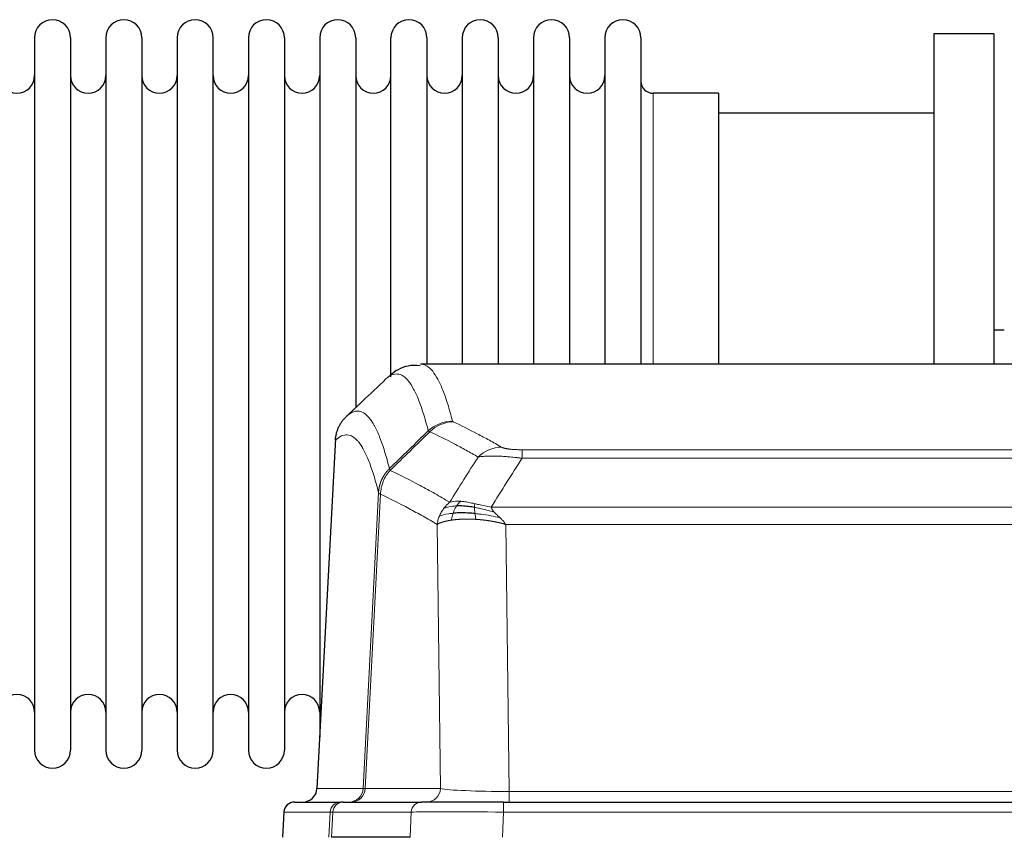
# Model space of a CAD drawing. Header units: millimetres. Extents: x 0 to 29700, y -16 to 21000.
# Tile 160 of 256: x 5057 to 5336, y 18711 to 18943. Entities that reach past the tile are written whole.
import ezdxf

# ---------------------------------------------------------------- set-up
doc = ezdxf.new("R2010")
doc.units = ezdxf.units.MM
doc.layers.add('1', color=7, linetype='Continuous', true_color=0xffffff)

msp = doc.modelspace()

# ---------------------------------------------------------------- linework, layer by layer
at = {"layer": '1', "color": 2, "linetype": 'Continuous', "lineweight": 25}
for p, q in [((5316.013, 18938.803), (5316.013, 18845.205)), ((5333.013, 18938.803), (5316.013, 18938.803)), ((5333.013, 18938.803), (5333.013, 18845.205)), ((5061.213, 18937.703), (5061.213, 18735.903)), ((5071.413, 18937.703), (5071.413, 18735.903)), ((5081.413, 18937.703), (5081.413, 18735.903)), ((5091.613, 18937.703), (5091.613, 18735.903)), ((5101.613, 18937.703), (5101.613, 18735.903)), ((5111.813, 18735.903), (5111.813, 18937.703)), ((5121.813, 18937.703), (5121.813, 18735.903)), ((5132.013, 18937.703), (5132.013, 18735.903)), ((5142.013, 18937.703), (5142.013, 18836.803)), ((5152.213, 18937.703), (5152.213, 18836.803)), ((5162.213, 18841.616), (5162.213, 18937.703)), ((5172.413, 18937.703), (5172.413, 18845.204)), ((5182.413, 18937.703), (5182.413, 18845.204)), ((5192.613, 18937.703), (5192.613, 18845.204)), ((5202.613, 18937.703), (5202.613, 18845.204)), ((5212.813, 18937.703), (5212.813, 18845.204)), ((5222.813, 18937.703), (5222.813, 18845.204)), ((5233.013, 18937.703), (5233.013, 18845.204)), ((5255.013, 18921.953), (5236.513, 18921.953)), ((5255.013, 18921.953), (5255.013, 18845.199)), ((5316.013, 18916.303), (5255.008, 18916.303)), ((5335.989, 18854.823), (5333.012, 18854.823)), ((5433.447, 18845.198), (5170.579, 18845.198)), ((5142.013, 18836.803), (5142.013, 18739.582)), ((5152.213, 18836.803), (5152.213, 18832.881)), ((5146.511, 18824.178), (5141.237, 18724.986)), ((5134.866, 18721.198), (5147.977, 18721.198)), ((5148.674, 18721.198), (5147.977, 18721.198)), ((5148.674, 18721.198), (5170.848, 18721.198)), ((5194.103, 18721.198), (5170.848, 18721.198)), ((5194.103, 18721.198), (5409.923, 18721.198)), ((5131.855, 18718.357), (5131.475, 18711.198)), ((5167.648, 18711.198), (5145.393, 18711.198))]:
    msp.add_line(p, q, dxfattribs=at)
at = {"layer": '1', "color": 4, "linetype": 'Continuous', "lineweight": 13}
for p, q in [((5236.513, 18921.953), (5236.513, 18845.199)), ((5146.497, 18823.684), (5141.249, 18724.989)), ((5199.342, 18820.991), (5404.684, 18820.991)), ((5199.342, 18818.575), (5199.342, 18820.991)), ((5404.684, 18818.575), (5199.342, 18818.575)), ((5154.316, 18724.989), (5158.692, 18808.857)), ((5159.249, 18808.381), (5154.897, 18724.989)), ((5190.61, 18804.744), (5413.416, 18804.744)), ((5176.249, 18724.989), (5175.291, 18799.836)), ((5194.723, 18799.846), (5195.692, 18724.163)), ((5409.303, 18799.846), (5194.723, 18799.846)), ((5141.249, 18724.989), (5154.316, 18724.989)), ((5154.897, 18724.989), (5176.249, 18724.989)), ((5195.692, 18724.163), (5408.335, 18724.163)), ((5195.692, 18721.198), (5195.692, 18724.163)), ((5194.103, 18718.355), (5194.103, 18721.198)), ((5131.872, 18718.355), (5131.491, 18711.198)), ((5144.982, 18718.355), (5131.872, 18718.355)), ((5144.609, 18711.198), (5144.982, 18718.355)), ((5145.767, 18718.355), (5145.393, 18711.198)), ((5167.941, 18718.355), (5145.767, 18718.355)), ((5167.648, 18711.198), (5167.941, 18718.355)), ((5194.103, 18718.355), (5193.81, 18711.198)), ((5409.923, 18718.355), (5194.103, 18718.355))]:
    msp.add_line(p, q, dxfattribs=at)
at = {"layer": '1', "color": 2, "linetype": 'Continuous', "lineweight": 25}
for centre, radius, start, end in [((5066.313, 18937.703), 5.1, 0, 180), ((5086.513, 18937.703), 5.1, 0, 180), ((5106.713, 18937.703), 5.1, 0, 180), ((5126.913, 18937.703), 5.1, 0, 180), ((5147.113, 18937.703), 5.1, 0, 180), ((5167.313, 18937.703), 5.1, 0, 180), ((5187.513, 18937.703), 5.1, 0, 180), ((5207.713, 18937.703), 5.1, 0, 180), ((5227.913, 18937.703), 5.1, 0, 180), ((5056.213, 18926.953), 5, 180, 0), ((5076.413, 18926.953), 5, 180, 0), ((5096.613, 18926.953), 5, 180, 0), ((5116.813, 18926.953), 5, 180, 0), ((5137.013, 18926.953), 5, 180, 0), ((5157.213, 18926.953), 5, 180, 0), ((5177.413, 18926.953), 5, 180, 0), ((5197.613, 18926.953), 5, 180, 0), ((5217.813, 18926.953), 5, 180, 0), ((5236.513, 18925.453), 3.5, 180, 270), ((5056.213, 18746.653), 5, 0, 180), ((5076.413, 18746.653), 5, 0, 180), ((5096.613, 18746.653), 5, 0, 180), ((5116.813, 18746.653), 5, 0, 180), ((5137.013, 18746.653), 5, 0, 180), ((5066.313, 18735.903), 5.1, 180, 0), ((5086.513, 18735.903), 5.1, 180, 0), ((5106.713, 18735.903), 5.1, 180, 0), ((5126.913, 18735.903), 5.1, 180, 0)]:
    msp.add_arc(centre, radius, start, end, dxfattribs=at)
at = {"layer": '1', "color": 4, "linetype": 'Continuous', "lineweight": 13}
for centre, major_axis, ratio, start_param, end_param in [((5179.646, 18819.141), (-9.695, -2.45), 0.9931439, 4.4664808, 5.2238901), ((5179.834, 18818.981), (-4.281, -9.037), 0.9659395, 3.5975691, 4.3432065), ((5193.495, 18811.835), (-4.97, -8.677), 0.9635717, 3.6779385, 4.4208965), ((5150.324, 18725.198), (0, 4), 0.9993908, 3.1415927, 4.6600291), ((5151.021, 18725.198), (0, 4), 0.9702957, 3.1415927, 4.6600291), ((5174.342, 18725.198), (20.038, 0.208), 0.001459, 3.176361, 3.3855124), ((5172.373, 18725.198), (0, 4), 0.9702957, 3.1415927, 4.6600291), ((5195.612, 18725.198), (-20.002, 0.052), 0.0517476, 0.2535919, 1.5749043), ((5147.977, 18718.198), (0, 3), 0.9993908, 0, 1.5184364), ((5148.674, 18718.198), (0, 3), 0.9702957, 0, 1.5184364), ((5170.848, 18718.198), (0, 3), 0.9702957, 0, 1.5184364), ((5171.995, 18718.198), (-27.029, 0.156), 0.000812, 6.0391366, 6.248288), ((5194.154, 18718.198), (-27.018, 0.123), 0.0058026, 4.7143189, 6.0386286)]:
    msp.add_ellipse(centre, major_axis=major_axis, ratio=ratio, start_param=start_param, end_param=end_param, dxfattribs=at)
at = {"layer": '1', "color": 2, "linetype": 'Continuous', "lineweight": 25}
for centre, major_axis, start_param, end_param in [((5137.257, 18725.198), (0, 4), 3.1415927, 4.6600291), ((5134.866, 18718.198), (0, 3), 0, 1.5184364)]:
    msp.add_ellipse(centre, major_axis=major_axis, ratio=0.9993908, start_param=start_param, end_param=end_param, dxfattribs=at)
for points, knots in [([(5170.47, 18844.734), (5169.242, 18844.869), (5165.972, 18844.924), (5162.825, 18842.907), (5161.599, 18841.689), (5161.405, 18841.463)], [0, 0, 0, 0, 0.3007965, 0.8776305, 1, 1, 1, 1]), ([(5146.497, 18823.684), (5146.527, 18824.316), (5146.617, 18824.943), (5146.84, 18825.862), (5146.929, 18826.164), (5147.135, 18826.759), (5147.252, 18827.051), (5147.513, 18827.622), (5147.657, 18827.901), (5147.972, 18828.444), (5148.142, 18828.708), (5148.506, 18829.217), (5148.7, 18829.463), (5149.11, 18829.934), (5149.326, 18830.16), (5149.553, 18830.375)], [0, 0, 0, 0, 0.25, 0.25, 0.375, 0.375, 0.5, 0.5, 0.625, 0.625, 0.75, 0.75, 0.875, 0.875, 1, 1, 1, 1]), ([(5185.842, 18804.655), (5185.613, 18804.694), (5185.386, 18804.731), (5184.485, 18804.866), (5183.825, 18804.944), (5182.556, 18805.048), (5181.946, 18805.073), (5181.174, 18805.071), (5180.985, 18805.067), (5180.799, 18805.061)], [0, 0, 0, 0, 0.125, 0.125, 0.5, 0.5, 0.875, 0.875, 1, 1, 1, 1]), ([(5186.011, 18802.913), (5185.722, 18802.94), (5185.436, 18802.964), (5184.302, 18803.046), (5183.478, 18803.081), (5181.914, 18803.1), (5181.172, 18803.084), (5180.254, 18803.032), (5180.03, 18803.016), (5179.813, 18802.998)], [0, 0, 0, 0, 0.125, 0.125, 0.5, 0.5, 0.875, 0.875, 1, 1, 1, 1])]:
    msp.add_open_spline(points, degree=3, knots=knots, dxfattribs=at)
at = {"layer": '1', "color": 4, "linetype": 'Continuous', "lineweight": 13}
for points, knots in [([(5170.666, 18845.198), (5170.76, 18845.198), (5171.383, 18845.169), (5171.996, 18844.945), (5172.766, 18844.448), (5173.149, 18844.146), (5173.527, 18843.765), (5173.779, 18843.494), (5173.904, 18843.349), (5174.527, 18842.582), (5175.019, 18841.827), (5175.744, 18840.484), (5175.984, 18840.001), (5176.46, 18838.965), (5176.695, 18838.412), (5177.398, 18836.647), (5178.318, 18834.012), (5179.208, 18830.816), (5179.646, 18829.077)], [0, 0, 0, 0, 0.0285367, 0.1904473, 0.1904473, 0.2714026, 0.3118802, 0.3118802, 0.3523578, 0.3523578, 0.5142684, 0.5142684, 0.5952236, 0.5952236, 0.6761789, 0.6761789, 0.8380895, 1, 1, 1, 1]), ([(5172.779, 18826.338), (5172.34, 18828.076), (5171.449, 18831.27), (5170.527, 18833.902), (5169.824, 18835.666), (5169.588, 18836.219), (5169.111, 18837.254), (5168.871, 18837.737), (5168.145, 18839.079), (5167.653, 18839.834), (5167.029, 18840.601), (5166.903, 18840.745), (5166.652, 18841.017), (5166.273, 18841.398), (5165.89, 18841.699), (5165.118, 18842.197), (5164.074, 18842.579), (5162.465, 18842.308), (5161.363, 18841.564), (5160.804, 18841.051)], [0, 0, 0, 0, 0.125, 0.25, 0.25, 0.3125, 0.3125, 0.375, 0.375, 0.5, 0.5, 0.53125, 0.53125, 0.5625, 0.625, 0.625, 0.75, 0.875, 1, 1, 1, 1]), ([(5149.553, 18830.375), (5150.124, 18830.929), (5151.252, 18831.743), (5152.897, 18832.088), (5153.963, 18831.734), (5154.752, 18831.249), (5155.143, 18830.952), (5155.594, 18830.51), (5155.787, 18830.3), (5155.915, 18830.155), (5155.979, 18830.08), (5156.298, 18829.696), (5156.677, 18829.18), (5157.115, 18828.482), (5157.302, 18828.162), (5157.426, 18827.945), (5157.488, 18827.834), (5158.044, 18826.813), (5159.017, 18824.708), (5160.427, 18820.676), (5161.336, 18817.405), (5161.782, 18815.623)], [0, 0, 0, 0, 0.125, 0.25, 0.375, 0.375, 0.4375, 0.46875, 0.484375, 0.484375, 0.5, 0.5, 0.5625, 0.59375, 0.609375, 0.609375, 0.625, 0.625, 0.75, 0.875, 1, 1, 1, 1]), ([(5179.834, 18828.916), (5179.778, 18828.942), (5179.734, 18828.969), (5179.672, 18829.023), (5179.653, 18829.05), (5179.646, 18829.077)], [0, 0, 0, 0, 0.5, 0.5, 1, 1, 1, 1]), ([(5179.834, 18828.916), (5182.119, 18827.828), (5184.4, 18826.687), (5187.816, 18824.893), (5188.953, 18824.282), (5191.226, 18823.032), (5192.361, 18822.393), (5193.495, 18821.741)], [0, 0, 0, 0, 0.5, 0.5, 0.75, 0.75, 1, 1, 1, 1]), ([(5158.692, 18808.857), (5158.248, 18810.637), (5157.342, 18813.905), (5155.935, 18817.937), (5154.965, 18820.045), (5154.41, 18821.067), (5154.349, 18821.179), (5154.225, 18821.397), (5154.039, 18821.717), (5153.602, 18822.417), (5153.223, 18822.936), (5152.906, 18823.322), (5152.842, 18823.397), (5152.714, 18823.543), (5152.522, 18823.754), (5152.072, 18824.199), (5151.682, 18824.5), (5150.896, 18824.991), (5149.832, 18825.355), (5148.191, 18825.029), (5147.067, 18824.23), (5146.497, 18823.684)], [0, 0, 0, 0, 0.125, 0.25, 0.375, 0.375, 0.390625, 0.390625, 0.40625, 0.4375, 0.5, 0.5, 0.515625, 0.515625, 0.53125, 0.5625, 0.625, 0.625, 0.75, 0.875, 1, 1, 1, 1]), ([(5186.915, 18818.916), (5185.779, 18819.569), (5184.643, 18820.208), (5182.368, 18821.459), (5181.229, 18822.071), (5177.81, 18823.867), (5175.526, 18825.01), (5173.237, 18826.099)], [0, 0, 0, 0, 0.25, 0.25, 0.5, 0.5, 1, 1, 1, 1]), ([(5199.342, 18820.991), (5199.159, 18820.991), (5198.977, 18820.992), (5198.613, 18820.997), (5198.433, 18821), (5198.078, 18821.009), (5197.902, 18821.015), (5197.556, 18821.029), (5197.385, 18821.037), (5197.174, 18821.049), (5197.132, 18821.052), (5197.048, 18821.057), (5196.924, 18821.065), (5196.802, 18821.073), (5196.563, 18821.091), (5196.256, 18821.117), (5195.968, 18821.147), (5195.795, 18821.168), (5195.761, 18821.172), (5195.693, 18821.18), (5195.659, 18821.184), (5195.559, 18821.197), (5195.494, 18821.206), (5195.305, 18821.233), (5195.185, 18821.252), (5194.959, 18821.29), (5194.852, 18821.31), (5194.649, 18821.352), (5194.553, 18821.373), (5194.44, 18821.4), (5194.418, 18821.405), (5194.374, 18821.416), (5194.353, 18821.422), (5194.289, 18821.438), (5194.248, 18821.449), (5194.129, 18821.483), (5194.056, 18821.506), (5193.919, 18821.552), (5193.855, 18821.575), (5193.678, 18821.645), (5193.579, 18821.693), (5193.495, 18821.741)], [0, 0, 0, 0, 0.0625, 0.0625, 0.125, 0.125, 0.1875, 0.1875, 0.25, 0.25, 0.265625, 0.265625, 0.28125, 0.3125, 0.3125, 0.375, 0.4375, 0.4375, 0.453125, 0.453125, 0.46875, 0.46875, 0.5, 0.5, 0.5625, 0.5625, 0.625, 0.625, 0.6875, 0.6875, 0.703125, 0.703125, 0.71875, 0.71875, 0.75, 0.75, 0.8125, 0.8125, 0.875, 0.875, 1, 1, 1, 1]), ([(5199.342, 18818.575), (5199.007, 18818.618), (5198.674, 18818.659), (5198.011, 18818.737), (5197.682, 18818.774), (5196.707, 18818.878), (5196.069, 18818.938), (5195.366, 18818.996), (5195.288, 18819.003), (5195.133, 18819.015), (5195.056, 18819.021), (5194.824, 18819.039), (5194.671, 18819.05), (5194.217, 18819.082), (5193.622, 18819.119), (5193.049, 18819.147), (5192.628, 18819.165), (5192.419, 18819.172), (5192.214, 18819.179), (5192.077, 18819.183), (5192.01, 18819.185), (5191.404, 18819.2), (5190.896, 18819.204), (5190.177, 18819.195), (5189.944, 18819.19), (5189.606, 18819.179), (5189.495, 18819.175), (5189.276, 18819.166), (5189.169, 18819.16), (5188.642, 18819.131), (5188.253, 18819.099), (5187.539, 18819.019), (5187.212, 18818.971), (5186.915, 18818.916)], [0, 0, 0, 0, 0.0625, 0.0625, 0.125, 0.125, 0.25, 0.25, 0.265625, 0.265625, 0.28125, 0.28125, 0.3125, 0.3125, 0.375, 0.4375, 0.4375, 0.46875, 0.484375, 0.484375, 0.5, 0.5, 0.625, 0.625, 0.6875, 0.6875, 0.71875, 0.71875, 0.75, 0.75, 0.875, 0.875, 1, 1, 1, 1]), ([(5158.692, 18808.857), (5158.693, 18808.874), (5158.695, 18808.908), (5158.698, 18808.959), (5158.702, 18809.01), (5158.705, 18809.06), (5158.709, 18809.111), (5158.713, 18809.161), (5158.717, 18809.212), (5158.722, 18809.263), (5158.727, 18809.313), (5158.732, 18809.364), (5158.737, 18809.414), (5158.743, 18809.465), (5158.749, 18809.515), (5158.755, 18809.566), (5158.761, 18809.616), (5158.768, 18809.666), (5158.775, 18809.717), (5158.782, 18809.767), (5158.789, 18809.817), (5158.797, 18809.868), (5158.804, 18809.918), (5158.813, 18809.968), (5158.821, 18810.018), (5158.83, 18810.068), (5158.838, 18810.118), (5158.848, 18810.168), (5158.857, 18810.218), (5158.867, 18810.268), (5158.876, 18810.318), (5158.887, 18810.367), (5158.897, 18810.417), (5158.908, 18810.467), (5158.918, 18810.516), (5158.93, 18810.566), (5158.941, 18810.615), (5158.953, 18810.665), (5158.964, 18810.714), (5158.977, 18810.764), (5158.989, 18810.813), (5159.002, 18810.862), (5159.014, 18810.911), (5159.028, 18810.96), (5159.041, 18811.009), (5159.054, 18811.058), (5159.068, 18811.107), (5159.082, 18811.156), (5159.097, 18811.205), (5159.111, 18811.253), (5159.126, 18811.302), (5159.141, 18811.35), (5159.156, 18811.399), (5159.172, 18811.447), (5159.188, 18811.495), (5159.204, 18811.543), (5159.22, 18811.592), (5159.237, 18811.64), (5159.253, 18811.687), (5159.27, 18811.735), (5159.288, 18811.783), (5159.305, 18811.831), (5159.323, 18811.878), (5159.341, 18811.926), (5159.359, 18811.973), (5159.377, 18812.021), (5159.396, 18812.068), (5159.415, 18812.115), (5159.434, 18812.162), (5159.453, 18812.209), (5159.473, 18812.256), (5159.493, 18812.302), (5159.513, 18812.349), (5159.533, 18812.396), (5159.554, 18812.442), (5159.575, 18812.488), (5159.602, 18812.548), (5159.636, 18812.621), (5159.676, 18812.707), (5159.718, 18812.793), (5159.76, 18812.878), (5159.804, 18812.963), (5159.848, 18813.047), (5159.892, 18813.131), (5159.938, 18813.215), (5159.984, 18813.298), (5160.032, 18813.381), (5160.079, 18813.463), (5160.128, 18813.545), (5160.178, 18813.626), (5160.228, 18813.707), (5160.279, 18813.787), (5160.33, 18813.867), (5160.383, 18813.947), (5160.436, 18814.026), (5160.49, 18814.104), (5160.544, 18814.182), (5160.6, 18814.259), (5160.656, 18814.336), (5160.713, 18814.413), (5160.77, 18814.489), (5160.828, 18814.564), (5160.887, 18814.639), (5160.947, 18814.713), (5161.007, 18814.786), (5161.068, 18814.859), (5161.13, 18814.932), (5161.192, 18815.004), (5161.255, 18815.075), (5161.319, 18815.146), (5161.383, 18815.216), (5161.448, 18815.285), (5161.513, 18815.354), (5161.579, 18815.422), (5161.646, 18815.49), (5161.714, 18815.557), (5161.759, 18815.601), (5161.782, 18815.623)], [0, 0, 0, 0, 0.0066687, 0.0133374, 0.0200061, 0.0266746, 0.0333432, 0.0400116, 0.0466801, 0.0533484, 0.0600168, 0.066685, 0.0733532, 0.0800214, 0.0866895, 0.0933575, 0.1000255, 0.1066935, 0.1133614, 0.1200292, 0.126697, 0.1333647, 0.1400324, 0.1467001, 0.1533676, 0.1600352, 0.1667026, 0.1733701, 0.1800374, 0.1867047, 0.193372, 0.2000392, 0.2067064, 0.2133735, 0.2200405, 0.2267075, 0.2333745, 0.2400414, 0.2467082, 0.253375, 0.2600418, 0.2667085, 0.2733751, 0.2800417, 0.2867082, 0.2933747, 0.3000412, 0.3067075, 0.3133739, 0.3200401, 0.3267064, 0.3333725, 0.3400387, 0.3467047, 0.3533708, 0.3600367, 0.3667026, 0.3733685, 0.3800343, 0.3867001, 0.3933658, 0.4000315, 0.4066971, 0.4133626, 0.4200281, 0.4266936, 0.433359, 0.4400243, 0.4466896, 0.4533549, 0.4600201, 0.4666852, 0.4733503, 0.4800154, 0.4866804, 0.4933453, 0.5000102, 0.5125098, 0.5250093, 0.5375088, 0.5500082, 0.5625077, 0.5750071, 0.5875066, 0.600006, 0.6125054, 0.6250049, 0.6375043, 0.6500037, 0.6625032, 0.6750026, 0.6875021, 0.7000016, 0.7125011, 0.7250006, 0.7375001, 0.7499997, 0.7624993, 0.7749989, 0.7874985, 0.7999982, 0.812498, 0.8249977, 0.8374975, 0.8499974, 0.8624973, 0.8749972, 0.8874972, 0.8999973, 0.9124974, 0.9249976, 0.9374978, 0.9499981, 0.9624985, 0.9749989, 0.9874994, 1, 1, 1, 1]), ([(5159.249, 18808.381), (5159.27, 18809.012), (5159.348, 18809.64), (5159.611, 18810.868), (5159.797, 18811.469), (5160.268, 18812.621), (5160.554, 18813.173), (5161.212, 18814.211), (5161.585, 18814.696), (5161.994, 18815.14)], [0, 0, 0, 0, 0.25, 0.25, 0.5, 0.5, 0.75, 0.75, 1, 1, 1, 1]), ([(5161.994, 18815.14), (5161.919, 18815.229), (5161.876, 18815.326), (5161.818, 18815.499), (5161.803, 18815.575), (5161.782, 18815.623)], [0, 0, 0, 0, 0.5, 0.5, 1, 1, 1, 1]), ([(5161.994, 18815.14), (5164.816, 18813.801), (5167.632, 18812.381), (5171.845, 18810.126), (5173.248, 18809.354), (5176.05, 18807.769), (5177.45, 18806.955), (5178.848, 18806.122)], [0, 0, 0, 0, 0.5, 0.5, 0.75, 0.75, 1, 1, 1, 1]), ([(5159.249, 18808.381), (5159.244, 18808.384), (5159.233, 18808.39), (5159.218, 18808.4), (5159.203, 18808.41), (5159.188, 18808.42), (5159.173, 18808.429), (5159.157, 18808.439), (5159.142, 18808.449), (5159.126, 18808.459), (5159.111, 18808.469), (5159.096, 18808.479), (5159.08, 18808.489), (5159.065, 18808.499), (5159.05, 18808.509), (5159.034, 18808.519), (5159.019, 18808.529), (5159.004, 18808.539), (5158.989, 18808.549), (5158.975, 18808.559), (5158.96, 18808.569), (5158.946, 18808.579), (5158.931, 18808.59), (5158.917, 18808.6), (5158.904, 18808.61), (5158.89, 18808.62), (5158.877, 18808.63), (5158.856, 18808.647), (5158.83, 18808.668), (5158.801, 18808.694), (5158.778, 18808.718), (5158.758, 18808.74), (5158.743, 18808.761), (5158.73, 18808.779), (5158.72, 18808.795), (5158.712, 18808.809), (5158.706, 18808.821), (5158.701, 18808.832), (5158.698, 18808.841), (5158.696, 18808.847), (5158.694, 18808.852), (5158.693, 18808.855), (5158.693, 18808.857), (5158.692, 18808.857)], [0, 0, 0, 0, 0.0155045, 0.0313064, 0.0474058, 0.0638028, 0.0804975, 0.0974898, 0.1147799, 0.1323678, 0.1502535, 0.1684372, 0.1869188, 0.2056984, 0.224776, 0.2441517, 0.2638255, 0.2837975, 0.3040676, 0.3246359, 0.3455025, 0.3666674, 0.3881306, 0.4098921, 0.431952, 0.4543102, 0.4769669, 0.499922, 0.5635887, 0.6229234, 0.6779259, 0.7285963, 0.7749346, 0.8169408, 0.8546148, 0.8879566, 0.9169663, 0.9416439, 0.9619893, 0.9780025, 0.9896835, 0.9970323, 1, 1, 1, 1]), ([(5175.291, 18799.836), (5173.96, 18800.622), (5172.628, 18801.39), (5169.96, 18802.889), (5168.625, 18803.62), (5164.614, 18805.756), (5161.934, 18807.106), (5159.249, 18808.381)], [0, 0, 0, 0, 0.25, 0.25, 0.5, 0.5, 1, 1, 1, 1]), ([(5175.93, 18802.174), (5176.087, 18802.55), (5176.267, 18802.918), (5176.671, 18803.634), (5176.895, 18803.981), (5177.141, 18804.315)], [0, 0, 0, 0, 0.5, 0.5, 1, 1, 1, 1]), ([(5177.141, 18804.315), (5177.387, 18804.645), (5177.653, 18804.963), (5178.223, 18805.567), (5178.527, 18805.853), (5178.848, 18806.122)], [0, 0, 0, 0, 0.5, 0.5, 1, 1, 1, 1]), ([(5180.799, 18805.061), (5180.427, 18805.048), (5180.071, 18805.022), (5178.71, 18804.871), (5177.839, 18804.646), (5177.141, 18804.315)], [0, 0, 0, 0, 0.25, 0.25, 1, 1, 1, 1]), ([(5182.023, 18806.383), (5181.724, 18806.409), (5181.434, 18806.425), (5180.307, 18806.44), (5179.541, 18806.346), (5178.848, 18806.122)], [0, 0, 0, 0, 0.25, 0.25, 1, 1, 1, 1]), ([(5179.813, 18802.998), (5179.844, 18803.089), (5179.876, 18803.18), (5180.011, 18803.543), (5180.124, 18803.816), (5180.373, 18804.341), (5180.509, 18804.594), (5180.701, 18804.909), (5180.749, 18804.986), (5180.799, 18805.061)], [0, 0, 0, 0, 0.125, 0.125, 0.5, 0.5, 0.875, 0.875, 1, 1, 1, 1]), ([(5180.799, 18805.061), (5180.898, 18805.211), (5180.999, 18805.352), (5181.256, 18805.681), (5181.413, 18805.855), (5181.724, 18806.155), (5181.877, 18806.282), (5182.023, 18806.383)], [0, 0, 0, 0, 0.25, 0.25, 0.625, 0.625, 1, 1, 1, 1]), ([(5185.992, 18805.688), (5185.812, 18805.728), (5185.634, 18805.767), (5184.927, 18805.921), (5184.412, 18806.028), (5183.418, 18806.209), (5182.938, 18806.284), (5182.324, 18806.355), (5182.173, 18806.37), (5182.023, 18806.383)], [0, 0, 0, 0, 0.125, 0.125, 0.5, 0.5, 0.875, 0.875, 1, 1, 1, 1]), ([(5185.842, 18804.655), (5185.841, 18804.779), (5185.842, 18804.895), (5185.856, 18805.16), (5185.872, 18805.297), (5185.92, 18805.526), (5185.952, 18805.619), (5185.992, 18805.688)], [0, 0, 0, 0, 0.25, 0.25, 0.625, 0.625, 1, 1, 1, 1]), ([(5191.481, 18803.301), (5190.071, 18803.723), (5188.634, 18804.099), (5186.764, 18804.489), (5186.3, 18804.577), (5185.842, 18804.655)], [0, 0, 0, 0, 0.75, 0.75, 1, 1, 1, 1]), ([(5186.011, 18802.913), (5185.999, 18802.99), (5185.987, 18803.068), (5185.943, 18803.378), (5185.914, 18803.609), (5185.87, 18804.054), (5185.855, 18804.267), (5185.845, 18804.529), (5185.843, 18804.593), (5185.842, 18804.655)], [0, 0, 0, 0, 0.125, 0.125, 0.5, 0.5, 0.875, 0.875, 1, 1, 1, 1]), ([(5190.61, 18804.744), (5189.39, 18804.933), (5188.214, 18805.19), (5186.72, 18805.524), (5186.353, 18805.607), (5185.992, 18805.688)], [0, 0, 0, 0, 0.75, 0.75, 1, 1, 1, 1]), ([(5191.481, 18803.301), (5191.363, 18803.428), (5191.253, 18803.553), (5191.004, 18803.863), (5190.879, 18804.045), (5190.693, 18804.401), (5190.632, 18804.575), (5190.61, 18804.744)], [0, 0, 0, 0, 0.25, 0.25, 0.625, 0.625, 1, 1, 1, 1]), ([(5175.291, 18799.836), (5175.348, 18800.232), (5175.431, 18800.628), (5175.644, 18801.409), (5175.775, 18801.796), (5175.93, 18802.174)], [0, 0, 0, 0, 0.5, 0.5, 1, 1, 1, 1]), ([(5179.323, 18801.037), (5179.311, 18801.035), (5179.288, 18801.032), (5179.253, 18801.027), (5179.218, 18801.021), (5179.182, 18801.016), (5179.146, 18801.01), (5179.109, 18801.004), (5179.072, 18800.998), (5179.035, 18800.992), (5178.997, 18800.986), (5178.959, 18800.98), (5178.921, 18800.974), (5178.882, 18800.967), (5178.843, 18800.96), (5178.803, 18800.953), (5178.763, 18800.947), (5178.723, 18800.939), (5178.683, 18800.932), (5178.642, 18800.925), (5178.601, 18800.917), (5178.56, 18800.91), (5178.518, 18800.902), (5178.476, 18800.894), (5178.434, 18800.886), (5178.392, 18800.877), (5178.349, 18800.869), (5178.306, 18800.86), (5178.263, 18800.852), (5178.219, 18800.843), (5178.176, 18800.834), (5178.132, 18800.825), (5178.088, 18800.815), (5178.044, 18800.806), (5177.999, 18800.796), (5177.955, 18800.786), (5177.91, 18800.776), (5177.865, 18800.766), (5177.82, 18800.756), (5177.774, 18800.746), (5177.729, 18800.735), (5177.683, 18800.724), (5177.638, 18800.713), (5177.592, 18800.702), (5177.546, 18800.691), (5177.5, 18800.679), (5177.454, 18800.668), (5177.408, 18800.656), (5177.362, 18800.644), (5177.316, 18800.632), (5177.27, 18800.62), (5177.223, 18800.607), (5177.177, 18800.595), (5177.131, 18800.582), (5177.085, 18800.569), (5177.039, 18800.556), (5176.992, 18800.542), (5176.946, 18800.529), (5176.9, 18800.515), (5176.854, 18800.501), (5176.808, 18800.487), (5176.762, 18800.473), (5176.717, 18800.459), (5176.671, 18800.444), (5176.626, 18800.429), (5176.58, 18800.414), (5176.535, 18800.399), (5176.49, 18800.384), (5176.445, 18800.368), (5176.401, 18800.352), (5176.356, 18800.337), (5176.312, 18800.32), (5176.268, 18800.304), (5176.225, 18800.288), (5176.181, 18800.271), (5176.138, 18800.254), (5176.095, 18800.237), (5176.053, 18800.22), (5176.011, 18800.203), (5175.969, 18800.185), (5175.927, 18800.167), (5175.886, 18800.149), (5175.845, 18800.131), (5175.805, 18800.113), (5175.765, 18800.094), (5175.726, 18800.075), (5175.687, 18800.056), (5175.648, 18800.037), (5175.61, 18800.018), (5175.572, 18799.998), (5175.535, 18799.979), (5175.499, 18799.959), (5175.463, 18799.939), (5175.427, 18799.919), (5175.392, 18799.898), (5175.358, 18799.877), (5175.324, 18799.857), (5175.302, 18799.843), (5175.291, 18799.836)], [0, 0, 0, 0, 0.0060657, 0.012223, 0.0184718, 0.0248123, 0.0312443, 0.0377679, 0.0443831, 0.0510899, 0.0578883, 0.0647782, 0.0717598, 0.0788329, 0.0859977, 0.093254, 0.1006019, 0.1080414, 0.1155725, 0.1231952, 0.1309095, 0.1387154, 0.1466129, 0.1546019, 0.1626826, 0.1708549, 0.1791188, 0.1874742, 0.1959213, 0.20446, 0.2130903, 0.2218121, 0.2306256, 0.2395307, 0.2485274, 0.2576156, 0.2667955, 0.276067, 0.2854301, 0.2948848, 0.3044311, 0.314069, 0.3237985, 0.3336196, 0.3435324, 0.3535367, 0.3636326, 0.3738202, 0.3840993, 0.3944701, 0.4049324, 0.4154864, 0.426132, 0.4368691, 0.4476979, 0.4586183, 0.4696303, 0.480734, 0.4919292, 0.503216, 0.5145945, 0.5260645, 0.5376262, 0.5492795, 0.5610244, 0.5728609, 0.584789, 0.5968087, 0.60892, 0.621123, 0.6334175, 0.6458037, 0.6582815, 0.6708509, 0.6835119, 0.6962645, 0.7091087, 0.7220445, 0.735072, 0.748191, 0.7614017, 0.774704, 0.7880979, 0.8015834, 0.8151605, 0.8288293, 0.8425896, 0.8564416, 0.8703852, 0.8844204, 0.8985472, 0.9127656, 0.9270756, 0.9414773, 0.9559705, 0.9705554, 0.9852319, 1, 1, 1, 1]), ([(5179.813, 18802.998), (5179.378, 18802.962), (5178.968, 18802.917), (5177.438, 18802.7), (5176.543, 18802.46), (5175.93, 18802.174)], [0, 0, 0, 0, 0.25, 0.25, 1, 1, 1, 1]), ([(5179.323, 18801.037), (5179.359, 18801.237), (5179.401, 18801.461), (5179.507, 18801.94), (5179.569, 18802.196), (5179.695, 18802.637), (5179.751, 18802.817), (5179.813, 18802.998)], [0, 0, 0, 0, 0.375, 0.375, 0.75, 0.75, 1, 1, 1, 1]), ([(5186.326, 18801.262), (5186.304, 18801.264), (5186.26, 18801.267), (5186.194, 18801.271), (5186.128, 18801.274), (5186.062, 18801.278), (5185.996, 18801.282), (5185.93, 18801.285), (5185.863, 18801.289), (5185.797, 18801.292), (5185.731, 18801.296), (5185.664, 18801.299), (5185.598, 18801.302), (5185.531, 18801.305), (5185.465, 18801.307), (5185.398, 18801.31), (5185.332, 18801.313), (5185.265, 18801.315), (5185.198, 18801.318), (5185.131, 18801.32), (5185.065, 18801.322), (5184.998, 18801.324), (5184.931, 18801.326), (5184.864, 18801.328), (5184.797, 18801.329), (5184.73, 18801.331), (5184.663, 18801.332), (5184.596, 18801.334), (5184.529, 18801.335), (5184.462, 18801.336), (5184.395, 18801.337), (5184.328, 18801.338), (5184.261, 18801.339), (5184.194, 18801.339), (5184.127, 18801.34), (5184.059, 18801.34), (5183.992, 18801.341), (5183.925, 18801.341), (5183.858, 18801.341), (5183.791, 18801.341), (5183.724, 18801.341), (5183.657, 18801.34), (5183.59, 18801.34), (5183.523, 18801.34), (5183.456, 18801.339), (5183.389, 18801.338), (5183.322, 18801.337), (5183.255, 18801.336), (5183.188, 18801.335), (5183.121, 18801.334), (5183.054, 18801.332), (5182.987, 18801.331), (5182.92, 18801.329), (5182.853, 18801.328), (5182.787, 18801.326), (5182.72, 18801.324), (5182.653, 18801.322), (5182.587, 18801.319), (5182.52, 18801.317), (5182.454, 18801.315), (5182.387, 18801.312), (5182.321, 18801.309), (5182.255, 18801.306), (5182.188, 18801.303), (5182.122, 18801.3), (5182.056, 18801.297), (5181.99, 18801.294), (5181.924, 18801.29), (5181.858, 18801.287), (5181.792, 18801.283), (5181.727, 18801.279), (5181.661, 18801.275), (5181.595, 18801.271), (5181.53, 18801.267), (5181.465, 18801.262), (5181.399, 18801.258), (5181.334, 18801.253), (5181.269, 18801.249), (5181.204, 18801.244), (5181.14, 18801.239), (5181.075, 18801.234), (5181.01, 18801.228), (5180.946, 18801.223), (5180.882, 18801.217), (5180.817, 18801.212), (5180.753, 18801.206), (5180.689, 18801.2), (5180.625, 18801.194), (5180.562, 18801.188), (5180.498, 18801.181), (5180.435, 18801.175), (5180.372, 18801.168), (5180.309, 18801.162), (5180.246, 18801.155), (5180.183, 18801.148), (5180.12, 18801.141), (5180.058, 18801.134), (5179.996, 18801.126), (5179.934, 18801.119), (5179.872, 18801.111), (5179.81, 18801.104), (5179.748, 18801.096), (5179.687, 18801.088), (5179.626, 18801.08), (5179.565, 18801.071), (5179.504, 18801.063), (5179.443, 18801.054), (5179.383, 18801.046), (5179.343, 18801.04), (5179.323, 18801.037)], [0, 0, 0, 0, 0.0082024, 0.0164263, 0.0246716, 0.0329384, 0.0412265, 0.0495362, 0.0578672, 0.0662198, 0.0745938, 0.0829892, 0.0914062, 0.0998446, 0.1083045, 0.1167859, 0.1252887, 0.1338131, 0.1423589, 0.1509263, 0.1595151, 0.1681255, 0.1767574, 0.1854108, 0.1940858, 0.2027822, 0.2115002, 0.2202398, 0.2290008, 0.2377835, 0.2465876, 0.2554134, 0.2642606, 0.2731295, 0.2820199, 0.2909319, 0.2998654, 0.3088206, 0.3177973, 0.3267956, 0.3358154, 0.3448569, 0.35392, 0.3630047, 0.3721109, 0.3812388, 0.3903883, 0.3995594, 0.4087522, 0.4179665, 0.4272025, 0.4364601, 0.4457393, 0.4550402, 0.4643627, 0.4737069, 0.4830727, 0.4924601, 0.5018692, 0.5113, 0.5207524, 0.5302265, 0.5397222, 0.5492397, 0.5587788, 0.5683395, 0.577922, 0.5875261, 0.5971519, 0.6067994, 0.6164686, 0.6261595, 0.6358721, 0.6456064, 0.6553624, 0.6651401, 0.6749395, 0.6847606, 0.6946034, 0.704468, 0.7143542, 0.7242622, 0.734192, 0.7441434, 0.7541166, 0.7641115, 0.7741282, 0.7841666, 0.7942268, 0.8043087, 0.8144123, 0.8245377, 0.8346848, 0.8448538, 0.8550444, 0.8652568, 0.875491, 0.885747, 0.8960247, 0.9063242, 0.9166455, 0.9269886, 0.9373534, 0.9477401, 0.9581485, 0.9685787, 0.9790306, 0.9895044, 1, 1, 1, 1]), ([(5186.326, 18801.262), (5186.292, 18801.425), (5186.253, 18801.611), (5186.171, 18802.013), (5186.128, 18802.23), (5186.061, 18802.605), (5186.035, 18802.758), (5186.011, 18802.913)], [0, 0, 0, 0, 0.375, 0.375, 0.75, 0.75, 1, 1, 1, 1]), ([(5193.152, 18801.682), (5191.38, 18802.134), (5189.55, 18802.481), (5187.177, 18802.794), (5186.589, 18802.859), (5186.011, 18802.913)], [0, 0, 0, 0, 0.75, 0.75, 1, 1, 1, 1]), ([(5194.723, 18799.846), (5194.701, 18799.852), (5194.657, 18799.865), (5194.59, 18799.883), (5194.524, 18799.902), (5194.457, 18799.92), (5194.39, 18799.938), (5194.324, 18799.956), (5194.257, 18799.974), (5194.19, 18799.992), (5194.122, 18800.01), (5194.055, 18800.028), (5193.988, 18800.045), (5193.92, 18800.063), (5193.853, 18800.08), (5193.785, 18800.097), (5193.717, 18800.115), (5193.649, 18800.132), (5193.581, 18800.149), (5193.513, 18800.165), (5193.445, 18800.182), (5193.377, 18800.199), (5193.308, 18800.215), (5193.24, 18800.232), (5193.171, 18800.248), (5193.103, 18800.264), (5193.034, 18800.28), (5192.965, 18800.296), (5192.896, 18800.312), (5192.827, 18800.328), (5192.758, 18800.343), (5192.689, 18800.359), (5192.62, 18800.374), (5192.55, 18800.39), (5192.481, 18800.405), (5192.412, 18800.42), (5192.342, 18800.435), (5192.272, 18800.45), (5192.203, 18800.464), (5192.133, 18800.479), (5192.063, 18800.494), (5191.993, 18800.508), (5191.923, 18800.522), (5191.853, 18800.536), (5191.782, 18800.55), (5191.712, 18800.564), (5191.642, 18800.578), (5191.571, 18800.592), (5191.501, 18800.605), (5191.43, 18800.619), (5191.36, 18800.632), (5191.289, 18800.645), (5191.218, 18800.659), (5191.148, 18800.672), (5191.077, 18800.684), (5191.006, 18800.697), (5190.935, 18800.71), (5190.864, 18800.722), (5190.793, 18800.735), (5190.722, 18800.747), (5190.65, 18800.759), (5190.579, 18800.771), (5190.508, 18800.783), (5190.436, 18800.795), (5190.365, 18800.807), (5190.293, 18800.818), (5190.222, 18800.83), (5190.15, 18800.841), (5190.079, 18800.852), (5190.007, 18800.863), (5189.935, 18800.874), (5189.864, 18800.885), (5189.792, 18800.896), (5189.72, 18800.906), (5189.648, 18800.917), (5189.576, 18800.927), (5189.504, 18800.937), (5189.432, 18800.947), (5189.36, 18800.957), (5189.288, 18800.967), (5189.216, 18800.977), (5189.144, 18800.987), (5189.072, 18800.996), (5189, 18801.005), (5188.928, 18801.015), (5188.856, 18801.024), (5188.783, 18801.033), (5188.711, 18801.042), (5188.639, 18801.05), (5188.567, 18801.059), (5188.494, 18801.067), (5188.422, 18801.076), (5188.35, 18801.084), (5188.277, 18801.092), (5188.205, 18801.1), (5188.133, 18801.108), (5188.06, 18801.116), (5187.988, 18801.123), (5187.916, 18801.131), (5187.843, 18801.138), (5187.771, 18801.145), (5187.699, 18801.152), (5187.626, 18801.159), (5187.554, 18801.166), (5187.482, 18801.173), (5187.409, 18801.179), (5187.337, 18801.186), (5187.264, 18801.192), (5187.192, 18801.198), (5187.12, 18801.204), (5187.048, 18801.21), (5186.975, 18801.216), (5186.903, 18801.222), (5186.831, 18801.227), (5186.758, 18801.233), (5186.686, 18801.238), (5186.614, 18801.243), (5186.542, 18801.248), (5186.47, 18801.253), (5186.398, 18801.258), (5186.35, 18801.261), (5186.326, 18801.262)], [0, 0, 0, 0, 0.007775, 0.0155603, 0.0233558, 0.0311618, 0.038978, 0.0468046, 0.0546416, 0.0624889, 0.0703466, 0.0782147, 0.0860931, 0.093982, 0.1018813, 0.109791, 0.1177112, 0.1256417, 0.1335828, 0.1415343, 0.1494962, 0.1574687, 0.1654516, 0.173445, 0.1814489, 0.1894634, 0.1974883, 0.2055238, 0.2135699, 0.2216264, 0.2296936, 0.2377713, 0.2458596, 0.2539585, 0.2620679, 0.270188, 0.2783187, 0.28646, 0.2946119, 0.3027745, 0.3109477, 0.3191316, 0.3273261, 0.3355314, 0.3437472, 0.3519738, 0.3602111, 0.3684591, 0.3767178, 0.3849872, 0.3932673, 0.4015582, 0.4098598, 0.4181722, 0.4264954, 0.4348293, 0.443174, 0.4515295, 0.4598958, 0.4682728, 0.4766607, 0.4850594, 0.493469, 0.5018893, 0.5103206, 0.5187626, 0.5272155, 0.5356793, 0.544154, 0.5526395, 0.561136, 0.5696433, 0.5781615, 0.5866906, 0.5952307, 0.6037817, 0.6123436, 0.6209165, 0.6295003, 0.638095, 0.6467007, 0.6553174, 0.6639451, 0.6725838, 0.6812334, 0.6898941, 0.6985657, 0.7072484, 0.7159421, 0.7246468, 0.7333625, 0.7420893, 0.7508272, 0.759576, 0.768336, 0.777107, 0.7858891, 0.7946823, 0.8034866, 0.812302, 0.8211284, 0.829966, 0.8388147, 0.8476746, 0.8565455, 0.8654276, 0.8743209, 0.8832252, 0.8921408, 0.9010675, 0.9100054, 0.9189544, 0.9279147, 0.9368861, 0.9458688, 0.9548626, 0.9638676, 0.9728839, 0.9819114, 0.9909501, 1, 1, 1, 1]), ([(5193.152, 18801.682), (5193.079, 18801.754), (5193.005, 18801.825), (5192.708, 18802.107), (5192.487, 18802.313), (5192.059, 18802.717), (5191.854, 18802.915), (5191.602, 18803.173), (5191.54, 18803.237), (5191.481, 18803.301)], [0, 0, 0, 0, 0.125, 0.125, 0.5, 0.5, 0.875, 0.875, 1, 1, 1, 1]), ([(5194.723, 18799.846), (5194.571, 18800.092), (5194.395, 18800.331), (5194.012, 18800.798), (5193.804, 18801.025), (5193.447, 18801.394), (5193.3, 18801.539), (5193.152, 18801.682)], [0, 0, 0, 0, 0.375, 0.375, 0.75, 0.75, 1, 1, 1, 1])]:
    msp.add_open_spline(points, degree=3, knots=knots, dxfattribs=at)
at = {"layer": '1', "color": 2, "linetype": 'Continuous', "lineweight": 25}
for points, degree in [([(5160.804, 18841.051), (5158.557, 18838.919), (5156.309, 18836.787), (5154.063, 18834.655)], 3), ([(5154.063, 18834.655), (5149.554, 18830.377)], 1)]:
    msp.add_open_spline(points, degree=degree, dxfattribs=at)
at = {"layer": '1', "color": 4, "linetype": 'Continuous', "lineweight": 13}
for points in [[(5161.782, 18815.623), (5165.447, 18819.195), (5169.112, 18822.767), (5172.779, 18826.338)], [(5173.237, 18826.099), (5173.125, 18826.15), (5172.936, 18826.242), (5172.819, 18826.31), (5172.779, 18826.338)], [(5173.237, 18826.099), (5169.489, 18822.446), (5165.741, 18818.793), (5161.994, 18815.14)], [(5178.848, 18806.122), (5181.522, 18810.391), (5184.211, 18814.655), (5186.915, 18818.916)], [(5199.342, 18818.575), (5196.414, 18813.969), (5193.503, 18809.359), (5190.61, 18804.744)]]:
    msp.add_open_spline(points, degree=3, dxfattribs=at)

doc.saveas('drawing.dxf')
